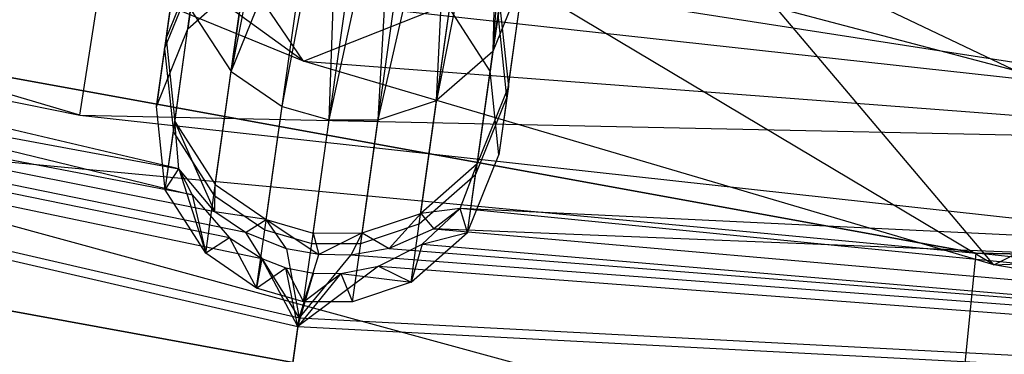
# Model space of a CAD drawing. Extents: x 5.4 to 34.8, y -14.7 to 14.7.
# Tile 83 of 251: x 17.878 to 18.733, y -14.271 to -13.981. Entities that reach past the tile are written whole.
import ezdxf

# ---------------------------------------------------------------- set-up
doc = ezdxf.new("R2010")
doc.units = 0
doc.header["$LTSCALE"] = 2.54
doc.layers.get('0').update_dxf_attribs({"color": 13, "linetype": 'CONTINUOUS'})

# ---------------------------------------------------------------- blocks, each defined once
blk = doc.blocks.new('BOHO_S_PM_7777_STL')
at = {"color": 0}
for p, q in [((18.12439, -14.01699, 12.02475), (17.36741, -13.46512, 12.72744)), ((18.12439, -14.01699, 12.02475), (17.36741, -13.46512, 12.72744)), ((18.01625, -14.11036, 7.66176), (15.71331, -13.56835, 7.66176)), ((15.71331, -13.56835, 7.66176), (18.02796, -14.1329, 7.69594)), ((15.71331, -13.56835, 7.66176), (18.02796, -14.1329, 7.69594)), ((18.01625, -14.11036, 7.66176), (15.71331, -13.56835, 7.66176)), ((18.04763, -14.14744, 7.60376), (15.67838, -13.67583, 7.45751)), ((15.67838, -13.67583, 7.45751), (18.01625, -14.11036, 7.66176)), ((18.04763, -14.14744, 7.60376), (15.67838, -13.67583, 7.45751)), ((18.07426, -14.16546, 7.57847), (15.67838, -13.67583, 7.45751)), ((18.07426, -14.16546, 7.57847), (15.67838, -13.67583, 7.45751)), ((18.12068, -14.23968, 7.45751), (15.67838, -13.67583, 7.45751)), ((15.67838, -13.67583, 7.45751), (18.01625, -14.11036, 7.66176)), ((18.12068, -14.23968, 7.45751), (15.67838, -13.67583, 7.45751)), ((18.06038, -14.17016, 7.74936), (15.67611, -13.68283, 7.86176)), ((15.67611, -13.68283, 7.86176), (18.08837, -14.18813, 7.77226)), ((15.67611, -13.68283, 7.86176), (18.08837, -14.18813, 7.77226)), ((15.67611, -13.68283, 7.86176), (18.11965, -14.24697, 7.86176)), ((18.02796, -14.1329, 7.69594), (15.67611, -13.68283, 7.86176)), ((18.06038, -14.17016, 7.74936), (15.67611, -13.68283, 7.86176)), ((18.02796, -14.1329, 7.69594), (15.67611, -13.68283, 7.86176)), ((15.67611, -13.68283, 7.86176), (18.11965, -14.24697, 7.86176)), ((17.9304, -14.06366, 12.15326), (16.70591, -13.70094, 12.35751)), ((17.9304, -14.06366, 12.15326), (16.70591, -13.70094, 12.35751)), ((19.2072, -14.09072, 12.35751), (16.70591, -13.70094, 12.35751)), ((19.2072, -14.09072, 12.35751), (16.70591, -13.70094, 12.35751)), ((18.3333, -13.70115, 12.06996), (18.28876, -14.0086, 10.71326)), ((18.3333, -13.70115, 12.06996), (18.28876, -14.0086, 10.71326)), ((18.72339, -14.19342, 11.29554), (17.92074, -13.7148, 12.09444)), ((18.72339, -14.19342, 11.29554), (17.92074, -13.7148, 12.09444)), ((18.12439, -14.01699, 12.02475), (17.92074, -13.7148, 12.09444)), ((18.12439, -14.01699, 12.02475), (17.92074, -13.7148, 12.09444)), ((18.00524, -13.99716, 7.3739), (18.04367, -13.72369, 5.62859)), ((18.00524, -13.99716, 7.3739), (18.04367, -13.72369, 5.62859)), ((18.09979, -13.75487, 11.95709), (18.06179, -14.02592, 10.72136)), ((18.09979, -13.75487, 11.95709), (18.06179, -14.02592, 10.72136)), ((18.30504, -13.76019, 11.95751), (18.28876, -14.0086, 10.71326)), ((18.30504, -13.76019, 11.95751), (18.28876, -14.0086, 10.71326)), ((18.12439, -14.01699, 12.02475), (17.51358, -13.76592, 12.71918)), ((18.12439, -14.01699, 12.02475), (17.51358, -13.76592, 12.71918)), ((18.11247, -13.7666, 11.95691), (18.06179, -14.02592, 10.72136)), ((18.11247, -13.7666, 11.95691), (18.06179, -14.02592, 10.72136)), ((18.29536, -13.76839, 11.95734), (18.24003, -14.05097, 10.72136)), ((18.29536, -13.76839, 11.95734), (18.24003, -14.05097, 10.72136)), ((18.29536, -13.76839, 11.95734), (18.28876, -14.0086, 10.71326)), ((18.29536, -13.76839, 11.95734), (18.28876, -14.0086, 10.71326)), ((18.30232, -14.03891, 7.3739), (18.34075, -13.76544, 5.62859)), ((18.30232, -14.03891, 7.3739), (18.34075, -13.76544, 5.62859)), ((18.70817, -14.18331, 10.15673), (16.45132, -13.77286, 10.15673)), ((16.45132, -13.77286, 10.15673), (18.70817, -14.18331, 9.95673)), ((18.70817, -14.18331, 9.95673), (16.45132, -13.77286, 9.95673)), ((16.45132, -13.77286, 10.15673), (18.70817, -14.18331, 9.95673)), ((18.70817, -14.18331, 10.15673), (16.45132, -13.77286, 10.15673)), ((18.68834, -14.38233, 9.95673), (16.45132, -13.77286, 9.95673)), ((18.70817, -14.18331, 9.95673), (16.45132, -13.77286, 9.95673)), ((18.68834, -14.38233, 9.95673), (16.45132, -13.77286, 9.95673)), ((18.24003, -14.05097, 10.72136), (18.27821, -13.77995, 11.95709)), ((18.24003, -14.05097, 10.72136), (18.27821, -13.77995, 11.95709)), ((18.01293, -14.0692, 7.36711), (18.05155, -13.79443, 5.6135)), ((18.01293, -14.0692, 7.36711), (18.05155, -13.79443, 5.6135)), ((18.06179, -14.02592, 10.72136), (18.15636, -13.7915, 11.95658)), ((18.06179, -14.02592, 10.72136), (18.15636, -13.7915, 11.95658)), ((18.10602, -14.05605, 10.72529), (18.15636, -13.7915, 11.95658)), ((18.10602, -14.05605, 10.72529), (18.15636, -13.7915, 11.95658)), ((18.14679, -14.06775, 10.72628), (18.15636, -13.7915, 11.95658)), ((18.14679, -14.06775, 10.72628), (18.15636, -13.7915, 11.95658)), ((18.18921, -14.06774, 10.72529), (18.25247, -13.79175, 11.95681)), ((18.18921, -14.06774, 10.72529), (18.25247, -13.79175, 11.95681)), ((18.24003, -14.05097, 10.72136), (18.25247, -13.79175, 11.95681)), ((18.24003, -14.05097, 10.72136), (18.25247, -13.79175, 11.95681)), ((18.14679, -14.06775, 10.72628), (18.2048, -13.79985, 11.95655)), ((18.14679, -14.06775, 10.72628), (18.2048, -13.79985, 11.95655)), ((18.18921, -14.06774, 10.72529), (18.2048, -13.79985, 11.95655)), ((18.18921, -14.06774, 10.72529), (18.2048, -13.79985, 11.95655)), ((16.67856, -13.8106, 12.15326), (17.9304, -14.06366, 12.15326)), ((16.67856, -13.8106, 12.15326), (17.9304, -14.06366, 12.15326)), ((18.27506, -14.10604, 7.36711), (18.31368, -13.83127, 5.6135)), ((18.27506, -14.10604, 7.36711), (18.31368, -13.83127, 5.6135)), ((18.04803, -14.12381, 7.36235), (18.08677, -13.84813, 5.60293)), ((18.04803, -14.12381, 7.36235), (18.08677, -13.84813, 5.60293)), ((18.09224, -14.15415, 7.36004), (18.13104, -13.87802, 5.59779)), ((18.09224, -14.15415, 7.36004), (18.13104, -13.87802, 5.59779)), ((18.22628, -14.14886, 7.36235), (18.26502, -13.87318, 5.60293)), ((18.22628, -14.14886, 7.36235), (18.26502, -13.87318, 5.60293)), ((18.133, -14.16591, 7.35947), (18.17182, -13.88967, 5.59651)), ((18.133, -14.16591, 7.35947), (18.17182, -13.88967, 5.59651)), ((18.17542, -14.16584, 7.36004), (18.21423, -13.88971, 5.59779)), ((18.17542, -14.16584, 7.36004), (18.21423, -13.88971, 5.59779)), ((19.31382, -14.29805, 10.54068), (18.47199, -13.89623, 11.43409)), ((19.31382, -14.29805, 10.54068), (18.47199, -13.89623, 11.43409)), ((18.72339, -14.19342, 11.29554), (18.47199, -13.89623, 11.43409)), ((18.72339, -14.19342, 11.29554), (18.47199, -13.89623, 11.43409)), ((18.01884, -13.90035, 10.70169), (18.00396, -14.00628, 9.8783)), ((18.01884, -13.90035, 10.70169), (18.00396, -14.00628, 9.8783)), ((18.12439, -14.01699, 12.02475), (18.35932, -13.924, 11.86298)), ((18.12439, -14.01699, 12.02475), (18.35932, -13.924, 11.86298)), ((18.35932, -13.924, 11.86298), (18.94976, -14.07967, 11.13486)), ((18.35932, -13.924, 11.86298), (18.94976, -14.07967, 11.13486)), ((18.00524, -13.99716, 7.3739), (18.03249, -13.93003, 7.38069)), ((18.00524, -13.99716, 7.3739), (18.03249, -13.93003, 7.38069)), ((18.02423, -13.9888, 9.04516), (18.03249, -13.93003, 7.38069)), ((18.02423, -13.9888, 9.04516), (18.03249, -13.93003, 7.38069)), ((18.00396, -14.00628, 9.8783), (18.03121, -13.93914, 9.87164)), ((18.00396, -14.00628, 9.8783), (18.03121, -13.93914, 9.87164)), ((18.03121, -13.93914, 9.87164), (18.02423, -13.9888, 9.04516)), ((18.03121, -13.93914, 9.87164), (18.02423, -13.9888, 9.04516)), ((17.9304, -14.06366, 12.15326), (17.94893, -13.94472, 11.95326)), ((17.9304, -14.06366, 12.15326), (17.94893, -13.94472, 11.95326)), ((19.20768, -14.08337, 11.95326), (17.94893, -13.94472, 11.95326)), ((19.20768, -14.08337, 11.95326), (17.94893, -13.94472, 11.95326)), ((18.02423, -13.9888, 9.04516), (18.07305, -13.94577, 9.04379)), ((18.02423, -13.9888, 9.04516), (18.07305, -13.94577, 9.04379)), ((18.31592, -13.9421, 10.70169), (18.28876, -14.0086, 10.71326)), ((18.31592, -13.9421, 10.70169), (18.28876, -14.0086, 10.71326)), ((18.30104, -14.04803, 9.8783), (18.31592, -13.9421, 10.70169)), ((18.30104, -14.04803, 9.8783), (18.31592, -13.9421, 10.70169)), ((16.39981, -13.96611, 10.15673), (18.70817, -14.18331, 10.15673)), ((16.39981, -13.96611, 10.15673), (18.70817, -14.18331, 10.15673)), ((16.39981, -13.96611, 10.15673), (18.68834, -14.38233, 10.15673)), ((18.68834, -14.38233, 9.95673), (16.39981, -13.96611, 9.95673)), ((18.68834, -14.38233, 9.95673), (16.39981, -13.96611, 9.95673)), ((18.68834, -14.38233, 9.95673), (16.39981, -13.96611, 10.15673)), ((18.68834, -14.38233, 9.95673), (16.39981, -13.96611, 10.15673)), ((16.39981, -13.96611, 10.15673), (18.68834, -14.38233, 10.15673)), ((18.29462, -13.96687, 7.38069), (18.28636, -14.02564, 9.04516)), ((18.29462, -13.96687, 7.38069), (18.28636, -14.02564, 9.04516)), ((18.29462, -13.96687, 7.38069), (18.30232, -14.03891, 7.3739)), ((18.29462, -13.96687, 7.38069), (18.30232, -14.03891, 7.3739)), ((18.01165, -14.07833, 9.88495), (18.02663, -13.97176, 10.71326)), ((18.01165, -14.07833, 9.88495), (18.02663, -13.97176, 10.71326)), ((18.02663, -13.97176, 10.71326), (18.06179, -14.02592, 10.72136)), ((18.02663, -13.97176, 10.71326), (18.06179, -14.02592, 10.72136)), ((18.28636, -14.02564, 9.04516), (18.2513, -13.97083, 9.04379)), ((18.28636, -14.02564, 9.04516), (18.2513, -13.97083, 9.04379)), ((18.28636, -14.02564, 9.04516), (18.29334, -13.97598, 9.87164)), ((18.28636, -14.02564, 9.04516), (18.29334, -13.97598, 9.87164)), ((18.30104, -14.04803, 9.8783), (18.29334, -13.97598, 9.87164)), ((18.30104, -14.04803, 9.8783), (18.29334, -13.97598, 9.87164)), ((17.99693, -14.05624, 9.04712), (18.02423, -13.9888, 9.04516)), ((17.99693, -14.05624, 9.04712), (18.02423, -13.9888, 9.04516)), ((17.99693, -14.05624, 9.04712), (18.00524, -13.99716, 7.3739)), ((17.99693, -14.05624, 9.04712), (18.00524, -13.99716, 7.3739)), ((18.00524, -13.99716, 7.3739), (18.01293, -14.0692, 7.36711)), ((18.00524, -13.99716, 7.3739), (18.01293, -14.0692, 7.36711)), ((18.00396, -14.00628, 9.8783), (17.99693, -14.05624, 9.04712)), ((18.00396, -14.00628, 9.8783), (17.99693, -14.05624, 9.04712)), ((18.00396, -14.00628, 9.8783), (18.01165, -14.07833, 9.88495)), ((18.00396, -14.00628, 9.8783), (18.01165, -14.07833, 9.88495)), ((18.28876, -14.0086, 10.71326), (18.24003, -14.05097, 10.72136)), ((18.28876, -14.0086, 10.71326), (18.24003, -14.05097, 10.72136)), ((18.28876, -14.0086, 10.71326), (18.27378, -14.11517, 9.88495)), ((18.28876, -14.0086, 10.71326), (18.27378, -14.11517, 9.88495)), ((18.72339, -14.19342, 11.29554), (18.12439, -14.01699, 12.02475)), ((18.12439, -14.01699, 12.02475), (18.94976, -14.07967, 11.13486)), ((18.12439, -14.01699, 12.02475), (18.94976, -14.07967, 11.13486)), ((18.72339, -14.19342, 11.29554), (18.12439, -14.01699, 12.02475)), ((18.04674, -14.13295, 9.88961), (18.06179, -14.02592, 10.72136)), ((18.04674, -14.13295, 9.88961), (18.06179, -14.02592, 10.72136)), ((18.06179, -14.02592, 10.72136), (18.10602, -14.05605, 10.72529)), ((18.06179, -14.02592, 10.72136), (18.10602, -14.05605, 10.72529)), ((18.29402, -14.09799, 9.04712), (18.28636, -14.02564, 9.04516)), ((18.29402, -14.09799, 9.04712), (18.28636, -14.02564, 9.04516)), ((18.30232, -14.03891, 7.3739), (18.27506, -14.10604, 7.36711)), ((18.30232, -14.03891, 7.3739), (18.27506, -14.10604, 7.36711)), ((18.30232, -14.03891, 7.3739), (18.29402, -14.09799, 9.04712)), ((18.30232, -14.03891, 7.3739), (18.29402, -14.09799, 9.04712)), ((18.18921, -14.06774, 10.72529), (18.24003, -14.05097, 10.72136)), ((18.18921, -14.06774, 10.72529), (18.24003, -14.05097, 10.72136)), ((18.22499, -14.158, 9.88961), (18.24003, -14.05097, 10.72136)), ((18.22499, -14.158, 9.88961), (18.24003, -14.05097, 10.72136)), ((18.30104, -14.04803, 9.8783), (18.27378, -14.11517, 9.88495)), ((18.30104, -14.04803, 9.8783), (18.27378, -14.11517, 9.88495)), ((18.30104, -14.04803, 9.8783), (18.29402, -14.09799, 9.04712)), ((18.30104, -14.04803, 9.8783), (18.29402, -14.09799, 9.04712)), ((18.00459, -14.12858, 9.04908), (17.99693, -14.05624, 9.04712)), ((18.00459, -14.12858, 9.04908), (17.99693, -14.05624, 9.04712)), ((18.09095, -14.16329, 9.89187), (18.10602, -14.05605, 10.72529)), ((18.09095, -14.16329, 9.89187), (18.10602, -14.05605, 10.72529)), ((18.10602, -14.05605, 10.72529), (18.14679, -14.06775, 10.72628)), ((18.10602, -14.05605, 10.72529), (18.14679, -14.06775, 10.72628)), ((17.9304, -14.06366, 12.15326), (19.2072, -14.09072, 12.35751)), ((17.9304, -14.06366, 12.15326), (19.2072, -14.09072, 12.35751)), ((17.9304, -14.06366, 12.15326), (19.19988, -14.2035, 12.15326)), ((17.9304, -14.06366, 12.15326), (19.19988, -14.2035, 12.15326)), ((18.00459, -14.12858, 9.04908), (18.01293, -14.0692, 7.36711)), ((18.00459, -14.12858, 9.04908), (18.01293, -14.0692, 7.36711)), ((18.04763, -14.14744, 7.60376), (18.01293, -14.0692, 7.36711)), ((18.01293, -14.0692, 7.36711), (18.04803, -14.12381, 7.36235)), ((18.01625, -14.11036, 7.66176), (18.01293, -14.0692, 7.36711)), ((18.04763, -14.14744, 7.60376), (18.01293, -14.0692, 7.36711)), ((18.01625, -14.11036, 7.66176), (18.01293, -14.0692, 7.36711)), ((18.01293, -14.0692, 7.36711), (18.04803, -14.12381, 7.36235)), ((18.13171, -14.17505, 9.89244), (18.14679, -14.06775, 10.72628)), ((18.13171, -14.17505, 9.89244), (18.14679, -14.06775, 10.72628)), ((18.14679, -14.06775, 10.72628), (18.18921, -14.06774, 10.72529)), ((18.14679, -14.06775, 10.72628), (18.18921, -14.06774, 10.72529)), ((18.17413, -14.17498, 9.89187), (18.18921, -14.06774, 10.72529)), ((18.17413, -14.17498, 9.89187), (18.18921, -14.06774, 10.72529)), ((18.00459, -14.12858, 9.04908), (18.01165, -14.07833, 9.88495)), ((18.00459, -14.12858, 9.04908), (18.01165, -14.07833, 9.88495)), ((18.01165, -14.07833, 9.88495), (18.04674, -14.13295, 9.88961)), ((18.01165, -14.07833, 9.88495), (18.04674, -14.13295, 9.88961)), ((18.72339, -14.19342, 11.29554), (18.94976, -14.07967, 11.13486)), ((18.72339, -14.19342, 11.29554), (18.94976, -14.07967, 11.13486)), ((18.26672, -14.16542, 9.04908), (18.29402, -14.09799, 9.04712)), ((18.26672, -14.16542, 9.04908), (18.29402, -14.09799, 9.04712)), ((18.00459, -14.12858, 9.04908), (18.01625, -14.11036, 7.66176)), ((18.00459, -14.12858, 9.04908), (18.01625, -14.11036, 7.66176)), ((18.01625, -14.11036, 7.66176), (18.03965, -14.1834, 9.05045)), ((18.01625, -14.11036, 7.66176), (18.02796, -14.1329, 7.69594)), ((18.01625, -14.11036, 7.66176), (18.03965, -14.1834, 9.05045)), ((18.04763, -14.14744, 7.60376), (18.01625, -14.11036, 7.66176)), ((18.01625, -14.11036, 7.66176), (18.02796, -14.1329, 7.69594)), ((18.04763, -14.14744, 7.60376), (18.01625, -14.11036, 7.66176)), ((18.27506, -14.10604, 7.36711), (18.22628, -14.14886, 7.36235)), ((18.27506, -14.10604, 7.36711), (18.22628, -14.14886, 7.36235)), ((18.26056, -14.14466, 7.66176), (18.27506, -14.10604, 7.36711)), ((18.26056, -14.14466, 7.66176), (18.27506, -14.10604, 7.36711)), ((18.26672, -14.16542, 9.04908), (18.27506, -14.10604, 7.36711)), ((18.26672, -14.16542, 9.04908), (18.27506, -14.10604, 7.36711)), ((18.22499, -14.158, 9.88961), (18.27378, -14.11517, 9.88495)), ((18.22499, -14.158, 9.88961), (18.27378, -14.11517, 9.88495)), ((18.26672, -14.16542, 9.04908), (18.27378, -14.11517, 9.88495)), ((18.26672, -14.16542, 9.04908), (18.27378, -14.11517, 9.88495)), ((18.03965, -14.1834, 9.05045), (18.00459, -14.12858, 9.04908)), ((18.03965, -14.1834, 9.05045), (18.00459, -14.12858, 9.04908)), ((18.04763, -14.14744, 7.60376), (18.04803, -14.12381, 7.36235)), ((18.04763, -14.14744, 7.60376), (18.04803, -14.12381, 7.36235)), ((18.04803, -14.12381, 7.36235), (18.09224, -14.15415, 7.36004)), ((18.04803, -14.12381, 7.36235), (18.09224, -14.15415, 7.36004)), ((18.02796, -14.1329, 7.69594), (18.03965, -14.1834, 9.05045)), ((18.02796, -14.1329, 7.69594), (18.03965, -14.1834, 9.05045)), ((18.02796, -14.1329, 7.69594), (18.06038, -14.17016, 7.74936)), ((18.02796, -14.1329, 7.69594), (18.06038, -14.17016, 7.74936)), ((18.03965, -14.1834, 9.05045), (18.04674, -14.13295, 9.88961)), ((18.03965, -14.1834, 9.05045), (18.04674, -14.13295, 9.88961)), ((18.04674, -14.13295, 9.88961), (18.09095, -14.16329, 9.89187)), ((18.04674, -14.13295, 9.88961), (18.09095, -14.16329, 9.89187)), ((18.26056, -14.14466, 7.66176), (18.22628, -14.14886, 7.36235)), ((18.26056, -14.14466, 7.66176), (18.22628, -14.14886, 7.36235)), ((18.22734, -14.17565, 7.72005), (18.26056, -14.14466, 7.66176)), ((18.22734, -14.17565, 7.72005), (18.26056, -14.14466, 7.66176)), ((18.26056, -14.14466, 7.66176), (18.23765, -14.16241, 7.62451)), ((18.26056, -14.14466, 7.66176), (18.23765, -14.16241, 7.62451)), ((18.26672, -14.16542, 9.04908), (18.26056, -14.14466, 7.66176)), ((18.26672, -14.16542, 9.04908), (18.26056, -14.14466, 7.66176)), ((20.62403, -14.37822, 7.86176), (18.26056, -14.14466, 7.66176)), ((20.61983, -14.25791, 7.66176), (18.26056, -14.14466, 7.66176)), ((20.62403, -14.37822, 7.86176), (18.26056, -14.14466, 7.66176)), ((20.61983, -14.25791, 7.66176), (18.26056, -14.14466, 7.66176)), ((18.09224, -14.15415, 7.36004), (18.04763, -14.14744, 7.60376)), ((18.07426, -14.16546, 7.57847), (18.04763, -14.14744, 7.60376)), ((18.09224, -14.15415, 7.36004), (18.04763, -14.14744, 7.60376)), ((18.07426, -14.16546, 7.57847), (18.04763, -14.14744, 7.60376)), ((18.07426, -14.16546, 7.57847), (18.09224, -14.15415, 7.36004)), ((18.07426, -14.16546, 7.57847), (18.09224, -14.15415, 7.36004)), ((18.10965, -14.17949, 7.56243), (18.09224, -14.15415, 7.36004)), ((18.09224, -14.15415, 7.36004), (18.13773, -14.18461, 7.56034)), ((18.10965, -14.17949, 7.56243), (18.09224, -14.15415, 7.36004)), ((18.09224, -14.15415, 7.36004), (18.133, -14.16591, 7.35947)), ((18.09224, -14.15415, 7.36004), (18.13773, -14.18461, 7.56034)), ((18.09224, -14.15415, 7.36004), (18.133, -14.16591, 7.35947)), ((18.17542, -14.16584, 7.36004), (18.22628, -14.14886, 7.36235)), ((18.17542, -14.16584, 7.36004), (18.22628, -14.14886, 7.36235)), ((18.22628, -14.14886, 7.36235), (18.19871, -14.1794, 7.58472)), ((18.22628, -14.14886, 7.36235), (18.19871, -14.1794, 7.58472)), ((18.22628, -14.14886, 7.36235), (18.23765, -14.16241, 7.62451)), ((18.22628, -14.14886, 7.36235), (18.23765, -14.16241, 7.62451)), ((18.08385, -14.21384, 9.05112), (18.09095, -14.16329, 9.89187)), ((18.08385, -14.21384, 9.05112), (18.09095, -14.16329, 9.89187)), ((18.09095, -14.16329, 9.89187), (18.13171, -14.17505, 9.89244)), ((18.09095, -14.16329, 9.89187), (18.13171, -14.17505, 9.89244)), ((18.17413, -14.17498, 9.89187), (18.22499, -14.158, 9.88961)), ((18.17413, -14.17498, 9.89187), (18.22499, -14.158, 9.88961)), ((18.23765, -14.16241, 7.62451), (18.19871, -14.1794, 7.58472)), ((18.23765, -14.16241, 7.62451), (18.19871, -14.1794, 7.58472)), ((18.2179, -14.20845, 9.05045), (18.22499, -14.158, 9.88961)), ((18.2179, -14.20845, 9.05045), (18.22499, -14.158, 9.88961)), ((20.61983, -14.25791, 7.66176), (18.23765, -14.16241, 7.62451)), ((18.23765, -14.16241, 7.62451), (20.62377, -14.37086, 7.45751)), ((18.23765, -14.16241, 7.62451), (20.62377, -14.37086, 7.45751)), ((20.61983, -14.25791, 7.66176), (18.23765, -14.16241, 7.62451)), ((18.06038, -14.17016, 7.74936), (18.03965, -14.1834, 9.05045)), ((18.06038, -14.17016, 7.74936), (18.03965, -14.1834, 9.05045)), ((18.06038, -14.17016, 7.74936), (18.08385, -14.21384, 9.05112)), ((18.06038, -14.17016, 7.74936), (18.08385, -14.21384, 9.05112)), ((18.06038, -14.17016, 7.74936), (18.08837, -14.18813, 7.77226)), ((18.06038, -14.17016, 7.74936), (18.08837, -14.18813, 7.77226)), ((18.10965, -14.17949, 7.56243), (18.07426, -14.16546, 7.57847)), ((18.07426, -14.16546, 7.57847), (18.12068, -14.23968, 7.45751)), ((18.07426, -14.16546, 7.57847), (18.12068, -14.23968, 7.45751)), ((18.10965, -14.17949, 7.56243), (18.07426, -14.16546, 7.57847)), ((18.133, -14.16591, 7.35947), (18.17542, -14.16584, 7.36004)), ((18.133, -14.16591, 7.35947), (18.17542, -14.16584, 7.36004)), ((18.133, -14.16591, 7.35947), (18.13773, -14.18461, 7.56034)), ((18.133, -14.16591, 7.35947), (18.13773, -14.18461, 7.56034)), ((18.17542, -14.16584, 7.36004), (18.13773, -14.18461, 7.56034)), ((18.17542, -14.16584, 7.36004), (18.13773, -14.18461, 7.56034)), ((18.17542, -14.16584, 7.36004), (18.16565, -14.18504, 7.56653)), ((18.17542, -14.16584, 7.36004), (18.16565, -14.18504, 7.56653)), ((18.17542, -14.16584, 7.36004), (18.19871, -14.1794, 7.58472)), ((18.17542, -14.16584, 7.36004), (18.19871, -14.1794, 7.58472)), ((18.2179, -14.20845, 9.05045), (18.26672, -14.16542, 9.04908)), ((18.2179, -14.20845, 9.05045), (18.26672, -14.16542, 9.04908)), ((18.22734, -14.17565, 7.72005), (18.26672, -14.16542, 9.04908)), ((18.22734, -14.17565, 7.72005), (18.26672, -14.16542, 9.04908)), ((18.72339, -14.19342, 11.29554), (19.53123, -14.16528, 10.38223)), ((18.72339, -14.19342, 11.29554), (19.53123, -14.16528, 10.38223)), ((18.13773, -14.18461, 7.56034), (18.10965, -14.17949, 7.56243)), ((18.10965, -14.17949, 7.56243), (18.12068, -14.23968, 7.45751)), ((18.10965, -14.17949, 7.56243), (18.12068, -14.23968, 7.45751)), ((18.13773, -14.18461, 7.56034), (18.10965, -14.17949, 7.56243)), ((18.1246, -14.22563, 9.05128), (18.13171, -14.17505, 9.89244)), ((18.1246, -14.22563, 9.05128), (18.13171, -14.17505, 9.89244)), ((18.13171, -14.17505, 9.89244), (18.17413, -14.17498, 9.89187)), ((18.13171, -14.17505, 9.89244), (18.17413, -14.17498, 9.89187)), ((18.19871, -14.1794, 7.58472), (18.16565, -14.18504, 7.56653)), ((18.19871, -14.1794, 7.58472), (18.16565, -14.18504, 7.56653)), ((18.16703, -14.22553, 9.05112), (18.17413, -14.17498, 9.89187)), ((18.16703, -14.22553, 9.05112), (18.17413, -14.17498, 9.89187)), ((18.1895, -14.19463, 7.75971), (18.22734, -14.17565, 7.72005)), ((18.1895, -14.19463, 7.75971), (18.22734, -14.17565, 7.72005)), ((18.19871, -14.1794, 7.58472), (20.62377, -14.37086, 7.45751)), ((18.19871, -14.1794, 7.58472), (20.62377, -14.37086, 7.45751)), ((18.22734, -14.17565, 7.72005), (18.2179, -14.20845, 9.05045)), ((18.22734, -14.17565, 7.72005), (18.2179, -14.20845, 9.05045)), ((18.22734, -14.17565, 7.72005), (20.62403, -14.37822, 7.86176)), ((18.22734, -14.17565, 7.72005), (20.62403, -14.37822, 7.86176)), ((18.08385, -14.21384, 9.05112), (18.03965, -14.1834, 9.05045)), ((18.08385, -14.21384, 9.05112), (18.03965, -14.1834, 9.05045)), ((18.08837, -14.18813, 7.77226), (18.08385, -14.21384, 9.05112)), ((18.08837, -14.18813, 7.77226), (18.08385, -14.21384, 9.05112)), ((18.08837, -14.18813, 7.77226), (18.10908, -14.19613, 7.78056)), ((18.11965, -14.24697, 7.86176), (18.08837, -14.18813, 7.77226)), ((18.11965, -14.24697, 7.86176), (18.08837, -14.18813, 7.77226)), ((18.08837, -14.18813, 7.77226), (18.10908, -14.19613, 7.78056)), ((18.12068, -14.23968, 7.45751), (18.13773, -14.18461, 7.56034)), ((18.12068, -14.23968, 7.45751), (18.13773, -14.18461, 7.56034)), ((18.12068, -14.23968, 7.45751), (18.16565, -14.18504, 7.56653)), ((18.12068, -14.23968, 7.45751), (18.16565, -14.18504, 7.56653)), ((18.16565, -14.18504, 7.56653), (18.13773, -14.18461, 7.56034)), ((18.16565, -14.18504, 7.56653), (18.13773, -14.18461, 7.56034)), ((20.62377, -14.37086, 7.45751), (18.16565, -14.18504, 7.56653)), ((20.62377, -14.37086, 7.45751), (18.16565, -14.18504, 7.56653)), ((18.68834, -14.38233, 10.15673), (18.70817, -14.18331, 10.15673)), ((18.68834, -14.38233, 10.15673), (18.70817, -14.18331, 10.15673)), ((18.68834, -14.38233, 9.95673), (18.70817, -14.18331, 9.95673)), ((18.68834, -14.38233, 9.95673), (18.70817, -14.18331, 9.95673)), ((21.00164, -14.22643, 10.15673), (18.70817, -14.18331, 10.15673)), ((18.70817, -14.18331, 10.15673), (18.70817, -14.18331, 9.95673)), ((18.70817, -14.18331, 10.15673), (18.70817, -14.18331, 9.95673)), ((18.70817, -14.18331, 10.15673), (21.00164, -14.22643, 9.95673)), ((21.00164, -14.22643, 9.95673), (18.70817, -14.18331, 9.95673)), ((18.70817, -14.18331, 10.15673), (21.00164, -14.22643, 9.95673)), ((21.00164, -14.22643, 10.15673), (18.70817, -14.18331, 10.15673)), ((21.01399, -14.42604, 9.95673), (18.70817, -14.18331, 9.95673)), ((21.00164, -14.22643, 9.95673), (18.70817, -14.18331, 9.95673)), ((21.01399, -14.42604, 9.95673), (18.70817, -14.18331, 9.95673)), ((18.08385, -14.21384, 9.05112), (18.10908, -14.19613, 7.78056)), ((18.08385, -14.21384, 9.05112), (18.10908, -14.19613, 7.78056)), ((18.10908, -14.19613, 7.78056), (18.1246, -14.22563, 9.05128)), ((18.10908, -14.19613, 7.78056), (18.1246, -14.22563, 9.05128)), ((18.10908, -14.19613, 7.78056), (18.13306, -14.20085, 7.78278)), ((18.11965, -14.24697, 7.86176), (18.10908, -14.19613, 7.78056)), ((18.11965, -14.24697, 7.86176), (18.10908, -14.19613, 7.78056)), ((18.10908, -14.19613, 7.78056), (18.13306, -14.20085, 7.78278)), ((18.1895, -14.19463, 7.75971), (18.11965, -14.24697, 7.86176)), ((18.1895, -14.19463, 7.75971), (18.11965, -14.24697, 7.86176)), ((18.15701, -14.20116, 7.7778), (18.1895, -14.19463, 7.75971)), ((18.15701, -14.20116, 7.7778), (18.1895, -14.19463, 7.75971)), ((18.1895, -14.19463, 7.75971), (18.2179, -14.20845, 9.05045)), ((18.1895, -14.19463, 7.75971), (18.2179, -14.20845, 9.05045)), ((18.1895, -14.19463, 7.75971), (20.62403, -14.37822, 7.86176)), ((18.1895, -14.19463, 7.75971), (20.62403, -14.37822, 7.86176)), ((19.31382, -14.29805, 10.54068), (18.72339, -14.19342, 11.29554)), ((19.31382, -14.29805, 10.54068), (18.72339, -14.19342, 11.29554)), ((18.11965, -14.24697, 7.86176), (18.13306, -14.20085, 7.78278)), ((18.11965, -14.24697, 7.86176), (18.13306, -14.20085, 7.78278)), ((18.15701, -14.20116, 7.7778), (18.11965, -14.24697, 7.86176)), ((18.15701, -14.20116, 7.7778), (18.11965, -14.24697, 7.86176)), ((18.13306, -14.20085, 7.78278), (18.1246, -14.22563, 9.05128)), ((18.13306, -14.20085, 7.78278), (18.1246, -14.22563, 9.05128)), ((18.1246, -14.22563, 9.05128), (18.15701, -14.20116, 7.7778)), ((18.1246, -14.22563, 9.05128), (18.15701, -14.20116, 7.7778)), ((18.13306, -14.20085, 7.78278), (18.15701, -14.20116, 7.7778)), ((18.13306, -14.20085, 7.78278), (18.15701, -14.20116, 7.7778)), ((18.15701, -14.20116, 7.7778), (18.16703, -14.22553, 9.05112)), ((18.15701, -14.20116, 7.7778), (18.16703, -14.22553, 9.05112)), ((18.15701, -14.20116, 7.7778), (18.2179, -14.20845, 9.05045)), ((18.15701, -14.20116, 7.7778), (18.2179, -14.20845, 9.05045)), ((18.1246, -14.22563, 9.05128), (18.08385, -14.21384, 9.05112)), ((18.1246, -14.22563, 9.05128), (18.08385, -14.21384, 9.05112)), ((18.2179, -14.20845, 9.05045), (18.16703, -14.22553, 9.05112)), ((18.2179, -14.20845, 9.05045), (18.16703, -14.22553, 9.05112)), ((18.16703, -14.22553, 9.05112), (18.1246, -14.22563, 9.05128)), ((18.16703, -14.22553, 9.05112), (18.1246, -14.22563, 9.05128)), ((18.08819, -14.4708, 7.45326), (18.12068, -14.23968, 7.45751)), ((18.08819, -14.4708, 7.45326), (18.12068, -14.23968, 7.45751)), ((20.62377, -14.37086, 7.45751), (18.12068, -14.23968, 7.45751)), ((20.62377, -14.37086, 7.45751), (18.12068, -14.23968, 7.45751)), ((18.11965, -14.24697, 7.86176), (18.08717, -14.47809, 7.85751)), ((18.11965, -14.24697, 7.86176), (18.08717, -14.47809, 7.85751)), ((18.11965, -14.24697, 7.86176), (20.62403, -14.37822, 7.86176)), ((18.11965, -14.24697, 7.86176), (20.62403, -14.37822, 7.86176))]:
    blk.add_line(p, q, dxfattribs=at)

msp = doc.modelspace()

# ---------------------------------------------------------------- block references
at = {"color": 0}
msp.add_blockref('BOHO_S_PM_7777_STL', (0, 0), dxfattribs=at)

doc.saveas('drawing.dxf')
